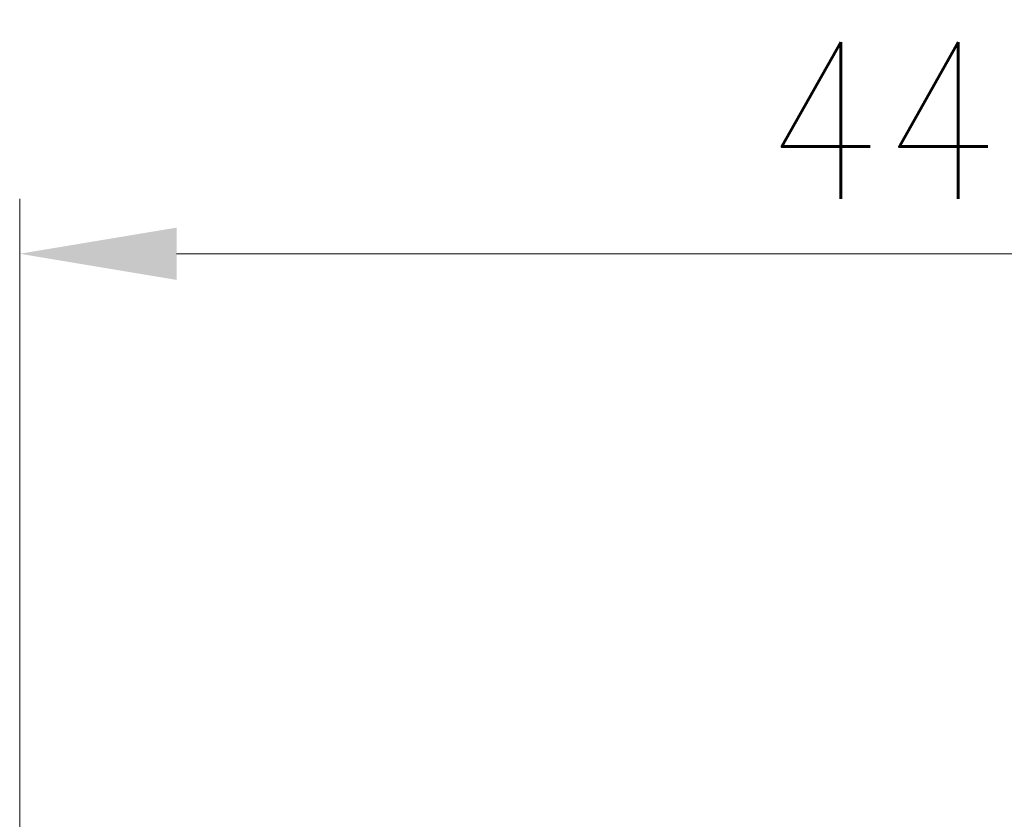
# Model space of a CAD drawing. Extents: x 0 to 796, y 0 to 496.
# Tile 188 of 242: x 398 to 420, y 321 to 339. Entities that reach past the tile are written whole.
import ezdxf

# ---------------------------------------------------------------- set-up
doc = ezdxf.new("R2010")
doc.units = 0
doc.header["$LTSCALE"] = 12
doc.header["$MEASUREMENT"] = 0
doc.header["$PDMODE"] = 1
doc.layers.get('Defpoints').update_dxf_attribs({"linetype": 'CONTINUOUS'})
doc.layers.add('D', color=2, linetype='CONTINUOUS')
doc.styles.get("Standard").update_dxf_attribs({"font": 'SIMPLEX.SHX', "width": 0.875})
doc.dimstyles.get("Standard").update_dxf_attribs({"dimscale": 28, "dimtxt": 0.125, "dimasz": 0.125, "dimexe": 0.04375, "dimexo": 0.0625, "dimgap": 0.04375, "dimtad": 0, "dimtih": 1, "dimtoh": 1, "dimdec": 4, "dimzin": 12, "dimdsep": 46, "dimlunit": 5, "dimtxsty": 'Standard', "dimcen": 0, "dimclrd": 256, "dimclre": 256, "dimclrt": 256, "dimadec": 1, "dimazin": 3, "dimtfac": 0.875, "dimtdec": 4, "dimtofl": 0, "dimtmove": 0, "dimatfit": 2, "dimfxl": 1, "dimtolj": 1, "dimtzin": 12, "dimlwd": 13, "dimlwe": 13, "dimarcsym": 0})

# ---------------------------------------------------------------- blocks, each defined once
blk = doc.blocks.new('*D111')
at = {"layer": 'D', "lineweight": 13, "transparency": 16777216}
for p, q in [((397.846, 318.797), (397.846, 334.744)), ((441.846, 307.471), (441.846, 334.744)), ((438.346, 333.519), (401.346, 333.519))]:
    blk.add_line(p, q, dxfattribs=at)
at = {"layer": 'D', "transparency": 16777216}
for points in [[(401.346, 334.102), (401.346, 332.935), (397.846, 333.519)], [(438.346, 334.102), (438.346, 332.935), (441.846, 333.519)]]:
    blk.add_solid(points, dxfattribs=at)
at = {"layer": 'Defpoints', "color": 0, "transparency": 16777216}
for p in [(397.846, 333.519), (397.846, 317.047), (441.846, 305.721)]:
    blk.add_point(p, dxfattribs=at)
at = {"layer": 'D', "transparency": 16777216, "insert": (419.846, 336.494), "char_height": 3.5, "attachment_point": 5}
blk.add_mtext('\\A1;44{}{\\C2;%%p1}', dxfattribs=at)

msp = doc.modelspace()

# ---------------------------------------------------------------- dimensions: what is measured, and where the dimension line sits
at = {"layer": 'D'}
dim = msp.add_linear_dim(base=(397.84591, 333.51865), p1=(441.84591, 305.7206), p2=(397.84591, 317.0468), angle=180, text='<>{}{\\C2;%%p1}', dimstyle='Standard', override={"dimtad": 1}, dxfattribs=at)
dim.commit()
dim.dimension.update_dxf_attribs({"geometry": '*D111', "text_midpoint": (419.84591, 336.49365)})

doc.saveas('drawing.dxf')
